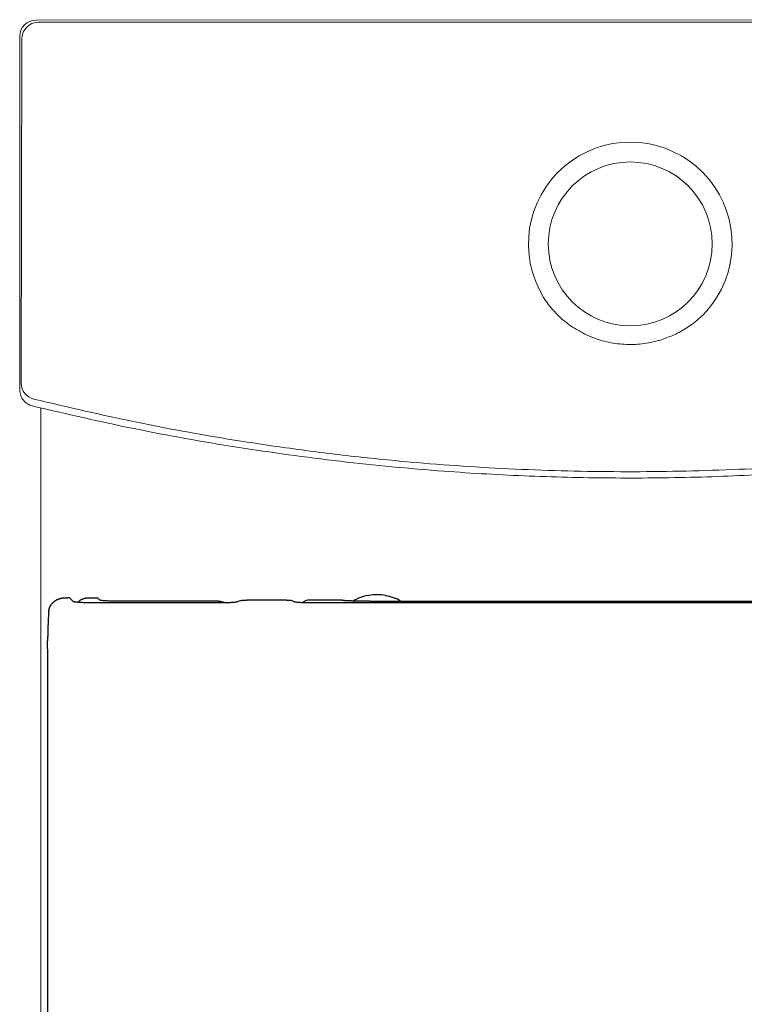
# Model space of a CAD drawing. Header units: millimetres. Extents: x 3778.9 to 3779.272, y 1874.559 to 1875.159.
# Tile 2 of 3: x 3778.9 to 3779.121, y 1874.859 to 1875.159. Entities that reach past the tile are written whole.
import ezdxf

# ---------------------------------------------------------------- set-up
doc = ezdxf.new("R2010")
doc.units = ezdxf.units.MM
doc.linetypes.add('SLD-Solid', pattern=[0])
doc.layers.add('SANINDUSA', color=3, linetype='Continuous')

msp = doc.modelspace()

# ---------------------------------------------------------------- linework, layer by layer
at = {"layer": 'SANINDUSA', "linetype": 'SLD-Solid', "lineweight": 15}
for p, q in [((3779.26726734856, 1875.159406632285), (3778.904936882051, 1875.159291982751)), ((3778.905616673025, 1875.158612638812), (3779.26658798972, 1875.158726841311)), ((3778.899939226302, 1875.154291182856), (3778.899973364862, 1875.046420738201)), ((3778.900400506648, 1875.048496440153), (3778.900619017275, 1875.153611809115))]:
    msp.add_line(p, q, dxfattribs=at)
at = {"layer": 'SANINDUSA'}
for p, q in [((3778.915113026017, 1874.983050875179), (3778.914615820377, 1874.983052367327)), ((3778.915141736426, 1874.983026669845), (3778.916272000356, 1874.981896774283)), ((3778.921621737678, 1874.983027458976), (3778.9236460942, 1874.983027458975)), ((3778.924284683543, 1874.982388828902), (3778.9236460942, 1874.983027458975)), ((3778.967227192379, 1874.982116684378), (3778.966882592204, 1874.982029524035)), ((3778.967572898, 1874.982191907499), (3778.967227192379, 1874.982116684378)), ((3778.96791722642, 1874.982254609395), (3778.967572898, 1874.982191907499)), ((3778.981305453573, 1874.982368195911), (3778.969206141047, 1874.982368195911)), ((3778.982737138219, 1874.982190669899), (3778.982464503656, 1874.982253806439)), ((3778.982996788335, 1874.982114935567), (3778.982737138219, 1874.982190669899)), ((3778.983241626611, 1874.982027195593), (3778.982996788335, 1874.982114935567)), ((3778.998237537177, 1874.982368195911), (3778.988510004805, 1874.982368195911)), ((3778.961654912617, 1874.981507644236), (3778.922257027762, 1874.981507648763)), ((3778.960589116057, 1874.981999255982), (3778.930269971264, 1874.981999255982)), ((3778.96204059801, 1874.981508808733), (3778.961654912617, 1874.981507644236)), ((3778.962421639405, 1874.981512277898), (3778.96204059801, 1874.981508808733)), ((3778.9627955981, 1874.981518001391), (3778.962421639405, 1874.981512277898)), ((3778.963160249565, 1874.981525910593), (3778.9627955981, 1874.981518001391)), ((3778.963647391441, 1874.981540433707), (3778.963160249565, 1874.981525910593)), ((3778.96410179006, 1874.981558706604), (3778.963647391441, 1874.981540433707)), ((3778.964466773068, 1874.981577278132), (3778.96410179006, 1874.981558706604)), ((3778.96474998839, 1874.981594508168), (3778.964466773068, 1874.981577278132)), ((3778.965012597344, 1874.981613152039), (3778.96474998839, 1874.981594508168)), ((3778.965252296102, 1874.981633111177), (3778.965012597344, 1874.981613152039)), ((3778.965466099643, 1874.981654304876), (3778.965252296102, 1874.981633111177)), ((3778.965651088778, 1874.981676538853), (3778.965466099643, 1874.981654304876)), ((3778.965802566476, 1874.981699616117), (3778.965651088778, 1874.981676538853)), ((3778.965919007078, 1874.981723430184), (3778.965802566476, 1874.981699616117)), ((3778.966001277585, 1874.981747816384), (3778.965919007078, 1874.981723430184)), ((3778.966209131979, 1874.98182270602), (3778.966001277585, 1874.981747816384)), ((3778.966541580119, 1874.981931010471), (3778.966209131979, 1874.98182270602)), ((3778.966882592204, 1874.982029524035), (3778.966541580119, 1874.981931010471)), ((3778.983469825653, 1874.981928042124), (3778.983241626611, 1874.982027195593)), ((3778.983678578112, 1874.981818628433), (3778.983469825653, 1874.981928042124)), ((3778.983762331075, 1874.981765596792), (3778.983678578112, 1874.981818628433)), ((3778.983829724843, 1874.981740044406), (3778.983762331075, 1874.981765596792)), ((3778.983940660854, 1874.981715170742), (3778.983829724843, 1874.981740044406)), ((3778.984088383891, 1874.981690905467), (3778.983940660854, 1874.981715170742)), ((3778.984264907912, 1874.981667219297), (3778.984088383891, 1874.981690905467)), ((3778.984466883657, 1874.981644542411), (3778.984264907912, 1874.981667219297)), ((3778.984698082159, 1874.981623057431), (3778.984466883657, 1874.981644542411)), ((3778.984956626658, 1874.981602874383), (3778.984698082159, 1874.981623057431)), ((3778.985240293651, 1874.981584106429), (3778.984956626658, 1874.981602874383)), ((3778.985584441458, 1874.981565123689), (3778.985240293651, 1874.981584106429)), ((3778.985953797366, 1874.98154854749), (3778.985584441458, 1874.981565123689)), ((3778.986260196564, 1874.98153730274), (3778.985953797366, 1874.98154854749)), ((3778.986579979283, 1874.981527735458), (3778.986260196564, 1874.98153730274)), ((3778.986956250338, 1874.981519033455), (3778.986579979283, 1874.981527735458)), ((3778.987342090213, 1874.981512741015), (3778.986956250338, 1874.981519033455)), ((3778.987734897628, 1874.981508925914), (3778.987342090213, 1874.981512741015)), ((3778.988131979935, 1874.981507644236), (3778.987734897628, 1874.981508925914)), ((3779.086282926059, 1874.981507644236), (3778.988131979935, 1874.981507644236)), ((3779.006707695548, 1874.981999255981), (3779.086282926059, 1874.981999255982)), ((3779.086282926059, 1874.981999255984), (3779.16585815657, 1874.981999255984)), ((3779.184433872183, 1874.981507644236), (3779.086282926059, 1874.981507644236)), ((3778.908430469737, 1874.967477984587), (3778.908430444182, 1874.967066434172)), ((3778.908430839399, 1874.967477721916), (3778.908431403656, 1874.967683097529)), ((3778.908431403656, 1874.967683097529), (3778.908432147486, 1874.967888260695)), ((3778.908432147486, 1874.967888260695), (3778.908433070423, 1874.968093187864)), ((3778.908433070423, 1874.968093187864), (3778.908434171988, 1874.968297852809)), ((3778.908434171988, 1874.968297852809), (3778.908435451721, 1874.968502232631)), ((3778.908435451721, 1874.968502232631), (3778.908436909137, 1874.96870630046)), ((3778.908436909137, 1874.96870630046), (3778.908438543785, 1874.968910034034)), ((3778.908438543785, 1874.968910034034), (3778.90844035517, 1874.969113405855)), ((3778.90844035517, 1874.969113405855), (3778.90844234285, 1874.969316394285)), ((3778.90844234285, 1874.969316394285), (3778.908444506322, 1874.969518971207)), ((3778.908444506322, 1874.969518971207), (3778.908446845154, 1874.969721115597)), ((3778.908446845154, 1874.969721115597), (3778.908449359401, 1874.969922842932)), ((3778.908430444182, 1874.967066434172), (3778.9084162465, 1874.738430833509))]:
    msp.add_line(p, q, dxfattribs=at)
at = {"layer": 'SANINDUSA', "flags": 128}
for points in [[(3778.981305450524, 1874.982368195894), (3778.981355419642, 1874.982368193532), (3778.981405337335, 1874.982367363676)], [(3778.981405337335, 1874.982367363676), (3778.981455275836, 1874.982366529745), (3778.981505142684, 1874.982364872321)], [(3778.981505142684, 1874.982364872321), (3778.981555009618, 1874.982363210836), (3778.981604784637, 1874.982360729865)], [(3778.981604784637, 1874.982360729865), (3778.981654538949, 1874.982358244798), (3778.98170418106, 1874.982354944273)]]:
    msp.add_lwpolyline(points, dxfattribs=at)
at = {"layer": 'SANINDUSA', "linetype": 'SLD-Solid', "lineweight": 15}
msp.add_circle((3779.086123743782, 1875.091004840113), 0.02500000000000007, dxfattribs=at)
for centre, radius, start, end in [((3778.905620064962, 1875.153611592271), 0.005001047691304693, 90.03886059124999, 179.9975156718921), ((3779.086123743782, 1875.091004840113), 0.0310505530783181, 328.3551549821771, 211.6811031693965), ((3778.905395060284, 1875.04851269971), 0.004994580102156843, 180.1865233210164, 256.356952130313)]:
    msp.add_arc(centre, radius, start, end, dxfattribs=at)
msp.add_ellipse((3778.904939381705, 1875.154291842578), major_axis=(0.003536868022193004, -0.003534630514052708), ratio=0.9999390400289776, start_param=2.356346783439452, end_param=3.926838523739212, dxfattribs=at)
for points, knots in [([(3779.0597002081, 1875.074697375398), (3779.059974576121, 1875.074270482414), (3779.061117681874, 1875.072491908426), (3779.063548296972, 1875.069592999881), (3779.067449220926, 1875.066130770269), (3779.070599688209, 1875.064415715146), (3779.072293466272, 1875.063493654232)], [0, 0, 0, 0, 0.08924470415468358, 0.371822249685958, 0.6622743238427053, 1, 1, 1, 1]), ([(3779.099971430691, 1875.063502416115), (3779.100426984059, 1875.063728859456), (3779.102329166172, 1875.064674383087), (3779.105502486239, 1875.066757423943), (3779.109407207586, 1875.070217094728), (3779.111459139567, 1875.07314611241), (3779.112557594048, 1875.0747140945)], [0, 0, 0, 0, 0.08935067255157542, 0.3730874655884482, 0.6643968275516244, 1, 1, 1, 1]), ([(3779.072293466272, 1875.063493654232), (3779.073207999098, 1875.063086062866), (3779.075769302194, 1875.061944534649), (3779.080241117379, 1875.060733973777), (3779.085643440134, 1875.060158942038), (3779.09106093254, 1875.06057009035), (3779.095888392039, 1875.061718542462), (3779.0987569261, 1875.062971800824), (3779.099971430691, 1875.063502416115)], [0, 0, 0, 0, 0.1049662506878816, 0.2939756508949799, 0.4829431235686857, 0.6720229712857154, 0.8611382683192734, 1, 1, 1, 1]), ([(3778.899973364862, 1875.046420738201), (3778.900029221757, 1875.045856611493), (3778.9001409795, 1875.044727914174), (3778.901009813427, 1875.043236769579), (3778.902250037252, 1875.042094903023), (3778.903284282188, 1875.041738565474), (3778.903783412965, 1875.041566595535)], [0, 0, 0, 0, 0.2543263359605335, 0.5088527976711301, 0.7629703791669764, 1, 1, 1, 1]), ([(3779.268060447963, 1875.043774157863), (3779.25795683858, 1875.041395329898), (3779.237740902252, 1875.036635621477), (3779.207066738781, 1875.031083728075), (3779.176206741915, 1875.026703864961), (3779.144893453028, 1875.023592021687), (3779.11317400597, 1875.021776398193), (3779.081093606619, 1875.021303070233), (3779.049022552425, 1875.022184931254), (3779.024362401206, 1875.023910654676), (3779.003774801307, 1875.0259316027), (3778.987216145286, 1875.027886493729), (3778.963375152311, 1875.031357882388), (3778.935623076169, 1875.036296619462), (3778.914685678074, 1875.041204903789), (3778.904216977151, 1875.043659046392)], [0, 0, 0, 0, 0.08476538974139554, 0.1696039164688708, 0.254442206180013, 0.3392072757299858, 0.4264333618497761, 0.5137394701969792, 0.6010455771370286, 0.6882716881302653, 0.7154849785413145, 0.7699345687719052, 0.8243841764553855, 0.9121920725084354, 1, 1, 1, 1]), ([(3778.903783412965, 1875.041566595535), (3778.914107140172, 1875.039168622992), (3778.934763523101, 1875.03437060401), (3778.966097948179, 1875.028813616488), (3778.99761581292, 1875.024465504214), (3779.027417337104, 1875.021632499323), (3779.055427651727, 1875.020038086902), (3779.081612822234, 1875.019446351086), (3779.107810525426, 1875.019747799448), (3779.133974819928, 1875.020942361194), (3779.152706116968, 1875.022441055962), (3779.168019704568, 1875.023972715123), (3779.185256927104, 1875.025922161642), (3779.211675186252, 1875.02977395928), (3779.241211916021, 1875.035265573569), (3779.260051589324, 1875.039696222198), (3779.268495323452, 1875.041681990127)], [0, 0, 0, 0, 0.0863343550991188, 0.1727433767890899, 0.259152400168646, 0.3454867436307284, 0.4165526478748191, 0.4876809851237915, 0.55883021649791, 0.6299585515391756, 0.7010244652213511, 0.7118874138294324, 0.7553414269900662, 0.8423399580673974, 0.9293385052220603, 1, 1, 1, 1]), ([(3778.906350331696, 1875.04099406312), (3778.906381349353, 1875.003030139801), (3778.906452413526, 1874.916051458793), (3778.906383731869, 1874.820598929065), (3778.906556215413, 1874.759128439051), (3778.906462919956, 1874.743656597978), (3778.906582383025, 1874.734266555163), (3778.906929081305, 1874.72626229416), (3778.907582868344, 1874.718788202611), (3778.908568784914, 1874.71122100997), (3778.909857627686, 1874.703772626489), (3778.91146081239, 1874.696358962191), (3778.913373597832, 1874.689012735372), (3778.915588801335, 1874.681765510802), (3778.918097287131, 1874.674646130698), (3778.920884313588, 1874.667696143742), (3778.923950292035, 1874.660913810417), (3778.927291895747, 1874.654281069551), (3778.930924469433, 1874.647765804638), (3778.934845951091, 1874.641374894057), (3778.939048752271, 1874.635124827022), (3778.943523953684, 1874.629032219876), (3778.948261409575, 1874.623113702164), (3778.953249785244, 1874.617385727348), (3778.958476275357, 1874.61186478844), (3778.963926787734, 1874.606566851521), (3778.969586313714, 1874.601506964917), (3778.97543961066, 1874.596698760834), (3778.981471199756, 1874.592154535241), (3778.987665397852, 1874.587885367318), (3778.994005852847, 1874.583901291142), (3779.000486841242, 1874.580205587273), (3779.007115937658, 1874.576787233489), (3779.013901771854, 1874.573639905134), (3779.020841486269, 1874.570766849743), (3779.027913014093, 1874.568179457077), (3779.035092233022, 1874.565887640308), (3779.042354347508, 1874.563901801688), (3779.049363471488, 1874.562294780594), (3779.056192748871, 1874.561025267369), (3779.062907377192, 1874.560092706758), (3779.069985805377, 1874.55938730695), (3779.077577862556, 1874.558919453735), (3779.082971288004, 1874.55870252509), (3779.085857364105, 1874.558670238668), (3779.08598398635, 1874.55866882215)], [0, 0, 0, 0, 0.1947783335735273, 0.4462542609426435, 0.4897310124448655, 0.5101592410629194, 0.5256348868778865, 0.5379068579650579, 0.5512557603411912, 0.5641141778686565, 0.5770486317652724, 0.5900270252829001, 0.6030188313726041, 0.6159846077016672, 0.6288965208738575, 0.6417351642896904, 0.6543906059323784, 0.6670728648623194, 0.6798288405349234, 0.6926513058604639, 0.7055316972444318, 0.7184600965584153, 0.7314254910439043, 0.7444160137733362, 0.7574191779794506, 0.7704194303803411, 0.783402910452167, 0.7963575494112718, 0.8092722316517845, 0.8221369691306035, 0.8349431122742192, 0.8476800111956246, 0.8604032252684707, 0.873198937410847, 0.886046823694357, 0.8989277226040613, 0.9118213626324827, 0.9247005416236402, 0.937543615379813, 0.9487045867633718, 0.9603283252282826, 0.972313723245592, 0.9851917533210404, 0.9993503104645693, 1, 1, 1, 1]), ([(3779.085984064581, 1874.558692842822), (3779.087097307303, 1874.558708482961), (3779.090968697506, 1874.558762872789), (3779.097327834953, 1874.559070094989), (3779.104864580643, 1874.559640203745), (3779.111792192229, 1874.560439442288), (3779.118503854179, 1874.561490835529), (3779.125184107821, 1874.562857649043), (3779.132128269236, 1874.564555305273), (3779.139188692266, 1874.566590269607), (3779.146333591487, 1874.568976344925), (3779.153383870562, 1874.571663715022), (3779.16031453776, 1874.574643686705), (3779.167100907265, 1874.577906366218), (3779.173720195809, 1874.581440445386), (3779.180154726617, 1874.5852367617), (3779.186408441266, 1874.589294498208), (3779.192493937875, 1874.593616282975), (3779.198419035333, 1874.598207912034), (3779.204173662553, 1874.603063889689), (3779.209742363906, 1874.608173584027), (3779.215109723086, 1874.613525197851), (3779.220260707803, 1874.619105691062), (3779.2251803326, 1874.624900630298), (3779.229854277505, 1874.630894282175), (3779.234269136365, 1874.637070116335), (3779.238412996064, 1874.643411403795), (3779.242275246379, 1874.649901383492), (3779.245846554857, 1874.656523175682), (3779.249118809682, 1874.663260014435), (3779.252084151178, 1874.670092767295), (3779.254744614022, 1874.677024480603), (3779.257120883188, 1874.684077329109), (3779.259215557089, 1874.691266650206), (3779.261021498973, 1874.698581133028), (3779.262526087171, 1874.705981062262), (3779.263721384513, 1874.713435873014), (3779.264602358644, 1874.720913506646), (3779.265161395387, 1874.728357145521), (3779.265418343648, 1874.735999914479), (3779.265498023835, 1874.744665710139), (3779.265422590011, 1874.757268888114), (3779.265484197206, 1874.777517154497), (3779.265462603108, 1874.873099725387), (3779.265545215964, 1874.962291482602), (3779.265618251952, 1875.041143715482)], [0, 0, 0, 0, 0.005710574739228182, 0.0198589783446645, 0.03264670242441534, 0.04447372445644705, 0.05561838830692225, 0.06748195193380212, 0.07943739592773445, 0.09227778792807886, 0.1051597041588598, 0.1180642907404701, 0.1309674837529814, 0.1438446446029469, 0.1566761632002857, 0.1694443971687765, 0.1821538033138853, 0.1949027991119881, 0.2077183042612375, 0.2205918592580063, 0.2335137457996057, 0.2464731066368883, 0.2594580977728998, 0.2724564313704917, 0.285452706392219, 0.2984327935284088, 0.3113845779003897, 0.3242967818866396, 0.3371592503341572, 0.3499631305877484, 0.3627011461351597, 0.3753529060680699, 0.3880355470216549, 0.4008646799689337, 0.4137513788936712, 0.4266693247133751, 0.4395866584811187, 0.452466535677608, 0.465278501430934, 0.4778625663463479, 0.4916835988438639, 0.5097277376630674, 0.5425084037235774, 0.5955429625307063, 1, 1, 1, 1])]:
    msp.add_open_spline(points, degree=3, knots=knots, dxfattribs=at)
at = {"layer": 'SANINDUSA'}
for points, knots in [([(3778.910615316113, 1874.982040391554), (3778.91064090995, 1874.982058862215), (3778.910692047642, 1874.982095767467), (3778.91074404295, 1874.982131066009), (3778.910770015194, 1874.98214869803)], [0, 0, 0, 0, 0.5004887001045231, 1, 1, 1, 1]), ([(3778.910770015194, 1874.98214869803), (3778.910801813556, 1874.982169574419), (3778.91086539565, 1874.982211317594), (3778.910929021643, 1874.982250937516), (3778.910960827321, 1874.982270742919)], [0, 0, 0, 0, 0.5001150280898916, 1, 1, 1, 1]), ([(3778.910960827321, 1874.982270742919), (3778.910993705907, 1874.982290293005), (3778.911059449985, 1874.982329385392), (3778.911125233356, 1874.982366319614), (3778.911158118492, 1874.982384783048)], [0, 0, 0, 0, 0.5000995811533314, 1, 1, 1, 1]), ([(3778.911158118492, 1874.982384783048), (3778.911192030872, 1874.982402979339), (3778.911259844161, 1874.982439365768), (3778.911327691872, 1874.982473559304), (3778.911361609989, 1874.98249065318)], [0, 0, 0, 0, 0.5000845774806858, 1, 1, 1, 1]), ([(3778.911361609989, 1874.98249065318), (3778.911396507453, 1874.982507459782), (3778.911466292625, 1874.982541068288), (3778.911536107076, 1874.982572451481), (3778.91157100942, 1874.982588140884)], [0, 0, 0, 0, 0.5000699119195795, 1, 1, 1, 1]), ([(3778.91157100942, 1874.982588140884), (3778.911606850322, 1874.982603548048), (3778.911678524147, 1874.982634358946), (3778.911750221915, 1874.982662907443), (3778.911786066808, 1874.982677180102)], [0, 0, 0, 0, 0.500055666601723, 0.9999999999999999, 0.9999999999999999, 0.9999999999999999, 0.9999999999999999]), ([(3778.911786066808, 1874.982677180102), (3778.911822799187, 1874.98269114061), (3778.911896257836, 1874.982719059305), (3778.911969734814, 1874.982744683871), (3778.912006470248, 1874.982757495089)], [0, 0, 0, 0, 0.5000415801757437, 1, 1, 1, 1]), ([(3778.912006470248, 1874.982757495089), (3778.91204404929, 1874.982769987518), (3778.912119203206, 1874.982794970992), (3778.912194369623, 1874.982817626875), (3778.912231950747, 1874.982828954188)], [0, 0, 0, 0, 0.5000277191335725, 1, 1, 1, 1]), ([(3778.912231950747, 1874.982828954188), (3778.912270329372, 1874.982839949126), (3778.912347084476, 1874.982861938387), (3778.912423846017, 1874.982881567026), (3778.912462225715, 1874.982891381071)], [0, 0, 0, 0, 0.5000139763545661, 0.9999999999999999, 0.9999999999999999, 0.9999999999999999, 0.9999999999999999]), ([(3778.912462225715, 1874.982891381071), (3778.912522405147, 1874.982905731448), (3778.912642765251, 1874.982934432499), (3778.912763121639, 1874.982957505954), (3778.912823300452, 1874.982969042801)], [0, 0, 0, 0, 0.499994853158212, 0.9999999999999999, 0.9999999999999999, 0.9999999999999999, 0.9999999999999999]), ([(3778.912823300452, 1874.982969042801), (3778.912884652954, 1874.982979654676), (3778.91300736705, 1874.983000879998), (3778.913130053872, 1874.983016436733), (3778.913191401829, 1874.983024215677)], [0, 0, 0, 0, 0.4999629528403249, 0.9999999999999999, 0.9999999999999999, 0.9999999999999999, 0.9999999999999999]), ([(3778.913191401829, 1874.983024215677), (3778.913253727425, 1874.983031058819), (3778.913378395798, 1874.983044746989), (3778.913503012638, 1874.983052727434), (3778.913565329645, 1874.983056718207)], [0, 0, 0, 0, 0.4999310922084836, 0.9999999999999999, 0.9999999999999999, 0.9999999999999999, 0.9999999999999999]), ([(3778.913565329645, 1874.983056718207), (3778.913628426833, 1874.983059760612), (3778.913754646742, 1874.983065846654), (3778.913880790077, 1874.983066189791), (3778.913943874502, 1874.983066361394)], [0, 0, 0, 0, 0.4998988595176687, 0.9999999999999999, 0.9999999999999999, 0.9999999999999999, 0.9999999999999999]), ([(3778.913943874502, 1874.983066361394), (3778.91401828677, 1874.983065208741), (3778.914167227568, 1874.983062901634), (3778.914391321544, 1874.983049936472), (3778.914532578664, 1874.983051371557), (3778.914615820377, 1874.983052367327)], [0, 0, 0, 0, 0.3328314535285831, 0.6661829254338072, 1, 1, 1, 1]), ([(3778.915141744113, 1874.983027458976), (3778.915136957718, 1874.983032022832), (3778.915127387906, 1874.983041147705), (3778.91511781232, 1874.98304763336), (3778.915113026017, 1874.983050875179)], [0, 0, 0, 0, 0.5001555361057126, 0.9999999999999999, 0.9999999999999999, 0.9999999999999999, 0.9999999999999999]), ([(3778.917685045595, 1874.981662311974), (3778.917693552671, 1874.981672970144), (3778.917771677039, 1874.981770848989), (3778.917993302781, 1874.981987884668), (3778.918324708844, 1874.98226081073), (3778.918710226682, 1874.982501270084), (3778.919076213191, 1874.982683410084), (3778.919464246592, 1874.982834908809), (3778.919735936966, 1874.982905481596), (3778.919873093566, 1874.982941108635)], [0, 0, 0, 0, 0.01522278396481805, 0.1397977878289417, 0.3526712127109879, 0.5090554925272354, 0.6691357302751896, 0.8329708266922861, 1, 1, 1, 1]), ([(3778.919870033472, 1874.982941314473), (3778.919932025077, 1874.982954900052), (3778.920056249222, 1874.982982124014), (3778.920246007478, 1874.983013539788), (3778.920437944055, 1874.983038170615), (3778.920631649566, 1874.983055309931), (3778.920826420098, 1874.983065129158), (3778.921021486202, 1874.983067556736), (3778.921216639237, 1874.983062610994), (3778.921409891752, 1874.983050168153), (3778.921546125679, 1874.983036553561), (3778.921616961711, 1874.983028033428), (3778.921621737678, 1874.983027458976)], [0, 0, 0, 0, 0.1091850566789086, 0.2187944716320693, 0.3287517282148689, 0.4389777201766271, 0.5493915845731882, 0.6599115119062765, 0.7704555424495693, 0.8809463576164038, 0.9919730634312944, 1, 1, 1, 1]), ([(3778.930269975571, 1874.981999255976), (3778.929892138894, 1874.981999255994), (3778.929514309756, 1874.982001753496), (3778.928772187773, 1874.982011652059), (3778.928411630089, 1874.982018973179), (3778.927711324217, 1874.982038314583), (3778.92737113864, 1874.98205041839), (3778.926737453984, 1874.982078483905), (3778.926442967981, 1874.982094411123), (3778.925897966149, 1874.982129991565), (3778.925645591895, 1874.982149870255), (3778.925204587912, 1874.982191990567), (3778.925013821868, 1874.982214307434), (3778.924691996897, 1874.98226146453), (3778.92456153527, 1874.982286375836), (3778.924371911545, 1874.982336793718), (3778.924310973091, 1874.982362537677), (3778.924284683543, 1874.982388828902)], [0, 0, 0, 0, 0.125, 0.125, 0.25, 0.25, 0.375, 0.375, 0.5, 0.5, 0.625, 0.625, 0.75, 0.75, 0.875, 0.875, 1, 1, 1, 1]), ([(3778.96791722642, 1874.982254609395), (3778.967945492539, 1874.982259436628), (3778.968002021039, 1874.982269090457), (3778.968059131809, 1874.982277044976), (3778.968087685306, 1874.982281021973)], [0, 0, 0, 0, 0.500033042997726, 1, 1, 1, 1]), ([(3778.968087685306, 1874.982281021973), (3778.968115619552, 1874.982285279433), (3778.968171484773, 1874.982293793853), (3778.96822786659, 1874.982300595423), (3778.968256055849, 1874.982303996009)], [0, 0, 0, 0, 0.5000292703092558, 1, 1, 1, 1]), ([(3778.968256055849, 1874.982303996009), (3778.968283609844, 1874.982307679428), (3778.968338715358, 1874.982315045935), (3778.968394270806, 1874.982320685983), (3778.968422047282, 1874.98232350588)], [0, 0, 0, 0, 0.5000224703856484, 1, 1, 1, 1]), ([(3778.968422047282, 1874.98232350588), (3778.968449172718, 1874.982326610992), (3778.968503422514, 1874.982332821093), (3778.968558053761, 1874.982337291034), (3778.968585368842, 1874.982339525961)], [0, 0, 0, 0, 0.5000099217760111, 1, 1, 1, 1]), ([(3778.968585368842, 1874.982339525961), (3778.968612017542, 1874.982342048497), (3778.968665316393, 1874.982347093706), (3778.96871892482, 1874.982350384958), (3778.968745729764, 1874.982352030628)], [0, 0, 0, 0, 0.4999863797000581, 0.9999999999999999, 0.9999999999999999, 0.9999999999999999, 0.9999999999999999]), ([(3778.968745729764, 1874.982352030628), (3778.968771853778, 1874.982353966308), (3778.968824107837, 1874.982357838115), (3778.968876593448, 1874.98235994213), (3778.968902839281, 1874.982360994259)], [0, 0, 0, 0, 0.499942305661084, 1, 1, 1, 1]), ([(3778.968902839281, 1874.982360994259), (3778.968928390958, 1874.982362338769), (3778.968979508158, 1874.98236502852), (3778.969030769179, 1874.98236593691), (3778.969056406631, 1874.982366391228)], [0, 0, 0, 0, 0.4998645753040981, 1, 1, 1, 1]), ([(3778.969056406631, 1874.982366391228), (3778.96908133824, 1874.982367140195), (3778.969131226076, 1874.982368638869), (3778.969181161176, 1874.982368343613), (3778.969206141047, 1874.982368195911)], [0, 0, 0, 0, 0.4997532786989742, 0.9999999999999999, 0.9999999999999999, 0.9999999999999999, 0.9999999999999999]), ([(3778.98170418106, 1874.982354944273), (3778.981736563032, 1874.982353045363), (3778.981801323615, 1874.982349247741), (3778.9818655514, 1874.982342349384), (3778.981897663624, 1874.982338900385)], [0, 0, 0, 0, 0.5000259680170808, 0.9999999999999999, 0.9999999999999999, 0.9999999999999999, 0.9999999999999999]), ([(3778.981897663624, 1874.982338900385), (3778.981929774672, 1874.982335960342), (3778.981993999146, 1874.982330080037), (3778.982057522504, 1874.982321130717), (3778.98208928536, 1874.982316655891)], [0, 0, 0, 0, 0.4999814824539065, 0.9999999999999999, 0.9999999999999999, 0.9999999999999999, 0.9999999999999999]), ([(3778.98208928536, 1874.982316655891), (3778.982121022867, 1874.982312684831), (3778.982184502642, 1874.982304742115), (3778.982247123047, 1874.982293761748), (3778.982278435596, 1874.982288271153)], [0, 0, 0, 0, 0.4999625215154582, 1, 1, 1, 1]), ([(3778.982278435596, 1874.982288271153), (3778.982309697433, 1874.982283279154), (3778.982372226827, 1874.982273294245), (3778.982433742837, 1874.98226030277), (3778.982464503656, 1874.982253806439)], [0, 0, 0, 0, 0.4999542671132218, 1, 1, 1, 1]), ([(3778.988510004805, 1874.982368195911), (3778.987988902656, 1874.982326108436), (3778.987137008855, 1874.982257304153), (3778.986471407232, 1874.981739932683), (3778.986212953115, 1874.981539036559)], [0, 0, 0, 0, 0.6116984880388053, 1, 1, 1, 1]), ([(3778.99826376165, 1874.98230162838), (3778.998260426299, 1874.982304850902), (3778.998253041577, 1874.982311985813), (3778.998249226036, 1874.982322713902), (3778.998246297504, 1874.982333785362), (3778.998242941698, 1874.982344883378), (3778.998240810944, 1874.982354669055), (3778.998240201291, 1874.982362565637), (3778.998238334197, 1874.982366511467), (3778.998237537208, 1874.982368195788)], [0, 0, 0, 0, 0.1455143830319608, 0.3221799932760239, 0.4832550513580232, 0.6443301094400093, 0.8221758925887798, 0.9240938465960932, 1, 1, 1, 1]), ([(3778.998307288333, 1874.982279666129), (3778.998298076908, 1874.982283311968), (3778.998279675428, 1874.982290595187), (3778.998269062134, 1874.982297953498), (3778.99826376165, 1874.98230162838)], [0, 0, 0, 0, 0.5005807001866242, 1, 1, 1, 1]), ([(3778.99838148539, 1874.982258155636), (3778.998367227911, 1874.982261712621), (3778.998338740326, 1874.982268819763), (3778.998317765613, 1874.98227605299), (3778.998307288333, 1874.982279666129)], [0, 0, 0, 0, 0.5004804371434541, 0.9999999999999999, 0.9999999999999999, 0.9999999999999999, 0.9999999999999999]), ([(3778.998485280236, 1874.982237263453), (3778.998466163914, 1874.982240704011), (3778.99842795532, 1874.982247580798), (3778.998396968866, 1874.982254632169), (3778.99838148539, 1874.982258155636)], [0, 0, 0, 0, 0.5003147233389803, 1, 1, 1, 1]), ([(3778.998617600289, 1874.982217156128), (3778.998593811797, 1874.98222045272), (3778.998546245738, 1874.982227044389), (3778.998505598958, 1874.98223385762), (3778.998485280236, 1874.982237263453)], [0, 0, 0, 0, 0.5001148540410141, 1, 1, 1, 1]), ([(3778.998777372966, 1874.982198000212), (3778.998749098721, 1874.982201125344), (3778.998692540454, 1874.982207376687), (3778.998642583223, 1874.982213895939), (3778.998617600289, 1874.982217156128)], [0, 0, 0, 0, 0.4999135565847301, 1, 1, 1, 1]), ([(3778.998963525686, 1874.982179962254), (3778.998930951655, 1874.98218288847), (3778.998865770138, 1874.982188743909), (3778.998806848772, 1874.982194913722), (3778.998777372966, 1874.982198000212)], [0, 0, 0, 0, 0.4997433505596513, 0.9999999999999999, 0.9999999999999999, 0.9999999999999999, 0.9999999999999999]), ([(3778.999218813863, 1874.982159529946), (3778.999174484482, 1874.982162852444), (3778.999086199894, 1874.982169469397), (3778.999004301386, 1874.982176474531), (3778.998963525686, 1874.982179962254)], [0, 0, 0, 0, 0.5021191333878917, 1, 1, 1, 1]), ([(3778.999496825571, 1874.982140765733), (3778.99944885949, 1874.982143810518), (3778.999353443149, 1874.982149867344), (3778.999263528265, 1874.982156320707), (3778.999218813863, 1874.982159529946)], [0, 0, 0, 0, 0.5027030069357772, 1, 1, 1, 1]), ([(3778.999795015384, 1874.982123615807), (3778.999743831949, 1874.982126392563), (3778.999642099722, 1874.982131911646), (3778.999545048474, 1874.982137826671), (3778.999496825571, 1874.982140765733)], [0, 0, 0, 0, 0.5031191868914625, 1, 1, 1, 1]), ([(3779.000110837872, 1874.98210802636), (3779.00005685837, 1874.982110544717), (3778.999949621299, 1874.982115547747), (3778.999846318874, 1874.982120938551), (3778.999795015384, 1874.982123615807)], [0, 0, 0, 0, 0.5033660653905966, 1, 1, 1, 1]), ([(3779.00044174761, 1874.982093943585), (3779.000385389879, 1874.982096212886), (3779.000273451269, 1874.982100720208), (3779.000164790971, 1874.98210560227), (3779.000110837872, 1874.98210802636)], [0, 0, 0, 0, 0.5034699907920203, 1, 1, 1, 1]), ([(3779.016134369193, 1874.981999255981), (3779.015971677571, 1874.982104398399), (3779.015112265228, 1874.982659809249), (3779.013343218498, 1874.983315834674), (3779.010874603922, 1874.983908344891), (3779.008290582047, 1874.984044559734), (3779.005725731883, 1874.983724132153), (3779.00344671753, 1874.983095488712), (3779.00215595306, 1874.982365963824), (3779.001609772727, 1874.982057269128)], [0, 0, 0, 0, 0.03817751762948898, 0.20167129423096, 0.3679244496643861, 0.5382953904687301, 0.7083389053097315, 0.8765851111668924, 1, 1, 1, 1]), ([(3778.908794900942, 1874.978872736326), (3778.908797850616, 1874.978911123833), (3778.908803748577, 1874.978987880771), (3778.90880974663, 1874.979063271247), (3778.908812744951, 1874.979100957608)], [0, 0, 0, 0, 0.5001177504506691, 1, 1, 1, 1]), ([(3778.908818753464, 1874.979100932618), (3778.908824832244, 1874.979138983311), (3778.908836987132, 1874.979215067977), (3778.908849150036, 1874.979289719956), (3778.908855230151, 1874.979327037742)], [0, 0, 0, 0, 0.5001098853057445, 0.9999999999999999, 0.9999999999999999, 0.9999999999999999, 0.9999999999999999]), ([(3778.908855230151, 1874.979327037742), (3778.908863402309, 1874.979364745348), (3778.908879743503, 1874.979440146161), (3778.908896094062, 1874.979514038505), (3778.908904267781, 1874.979550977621)], [0, 0, 0, 0, 0.500095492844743, 1, 1, 1, 1]), ([(3778.908904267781, 1874.979550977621), (3778.908914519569, 1874.979588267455), (3778.90893501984, 1874.979662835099), (3778.90895553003, 1874.979735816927), (3778.908965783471, 1874.979772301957)], [0, 0, 0, 0, 0.5000806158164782, 1, 1, 1, 1]), ([(3778.908965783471, 1874.979772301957), (3778.90897810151, 1874.979809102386), (3778.909002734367, 1874.979882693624), (3778.909027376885, 1874.979954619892), (3778.909039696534, 1874.979990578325)], [0, 0, 0, 0, 0.5000653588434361, 1, 1, 1, 1]), ([(3778.909039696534, 1874.979990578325), (3778.90905406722, 1874.980026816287), (3778.90908280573, 1874.980099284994), (3778.909111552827, 1874.980170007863), (3778.909125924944, 1874.980205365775)], [0, 0, 0, 0, 0.5000497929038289, 1, 1, 1, 1]), ([(3778.909125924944, 1874.980205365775), (3778.909142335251, 1874.980240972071), (3778.909175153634, 1874.980312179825), (3778.909207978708, 1874.980381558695), (3778.90922439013, 1874.980416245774)], [0, 0, 0, 0, 0.5000339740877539, 1, 1, 1, 1]), ([(3778.90922439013, 1874.980416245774), (3778.909242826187, 1874.980451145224), (3778.909279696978, 1874.980520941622), (3778.909316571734, 1874.980588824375), (3778.909335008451, 1874.980622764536)], [0, 0, 0, 0, 0.5000179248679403, 1, 1, 1, 1]), ([(3778.909335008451, 1874.980622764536), (3778.909358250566, 1874.980661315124), (3778.909404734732, 1874.980738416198), (3778.909451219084, 1874.980812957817), (3778.909474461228, 1874.980850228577)], [0, 0, 0, 0, 0.5000006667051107, 0.9999999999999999, 0.9999999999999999, 0.9999999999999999, 0.9999999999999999]), ([(3778.909474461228, 1874.980850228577), (3778.909500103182, 1874.980887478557), (3778.909551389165, 1874.980961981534), (3778.909602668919, 1874.981033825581), (3778.909628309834, 1874.981069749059)], [0, 0, 0, 0, 0.4999797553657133, 0.9999999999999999, 0.9999999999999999, 0.9999999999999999, 0.9999999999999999]), ([(3778.909628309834, 1874.981069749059), (3778.909664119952, 1874.981115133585), (3778.909735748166, 1874.981205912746), (3778.909807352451, 1874.981292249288), (3778.90984315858, 1874.981335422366)], [0, 0, 0, 0, 0.4999443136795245, 1, 1, 1, 1]), ([(3778.90984315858, 1874.981335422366), (3778.909882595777, 1874.981378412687), (3778.90996148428, 1874.981464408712), (3778.910040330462, 1874.981545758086), (3778.910079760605, 1874.981586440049)], [0, 0, 0, 0, 0.4999105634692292, 1, 1, 1, 1]), ([(3778.910079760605, 1874.981586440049), (3778.910122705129, 1874.981626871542), (3778.910208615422, 1874.98170775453), (3778.910294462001, 1874.981783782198), (3778.910337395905, 1874.981821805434)], [0, 0, 0, 0, 0.4998763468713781, 1, 1, 1, 1]), ([(3778.910337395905, 1874.981821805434), (3778.910383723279, 1874.981859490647), (3778.910476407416, 1874.981934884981), (3778.910569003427, 1874.982005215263), (3778.910615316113, 1874.982040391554)], [0, 0, 0, 0, 0.4998414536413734, 1, 1, 1, 1]), ([(3778.920520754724, 1874.981525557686), (3778.920448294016, 1874.981527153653), (3778.920307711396, 1874.981530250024), (3778.920105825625, 1874.981535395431), (3778.919917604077, 1874.981540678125), (3778.919741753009, 1874.981546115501), (3778.919576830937, 1874.981551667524), (3778.919272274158, 1874.981562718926), (3778.918861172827, 1874.981580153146), (3778.918294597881, 1874.981610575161), (3778.917755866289, 1874.981647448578), (3778.917268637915, 1874.981691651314), (3778.916917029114, 1874.981733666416), (3778.916663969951, 1874.98177306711), (3778.916497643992, 1874.981807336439), (3778.916384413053, 1874.98183899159), (3778.916309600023, 1874.981868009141), (3778.916284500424, 1874.981887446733), (3778.916272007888, 1874.981897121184)], [0, 0, 0, 0, 0.0314713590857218, 0.06105827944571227, 0.0890032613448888, 0.1154958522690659, 0.1407175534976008, 0.1648409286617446, 0.2576901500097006, 0.3395050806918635, 0.4605740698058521, 0.5691453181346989, 0.6696592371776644, 0.748730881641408, 0.8251509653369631, 0.8841582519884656, 0.9423434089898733, 1, 1, 1, 1]), ([(3778.922257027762, 1874.981507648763), (3778.922180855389, 1874.981507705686), (3778.922030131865, 1874.981507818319), (3778.921807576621, 1874.981508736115), (3778.92159278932, 1874.981510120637), (3778.921388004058, 1874.98151197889), (3778.921194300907, 1874.981514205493), (3778.921011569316, 1874.981516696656), (3778.920839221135, 1874.981519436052), (3778.92067648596, 1874.981522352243), (3778.92057179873, 1874.981524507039), (3778.920520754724, 1874.981525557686)], [0, 0, 0, 0, 0.1297267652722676, 0.256692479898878, 0.379581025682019, 0.497047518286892, 0.6083345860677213, 0.7138911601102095, 0.8141097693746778, 0.9093625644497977, 1, 1, 1, 1]), ([(3778.960589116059, 1874.981999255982), (3778.960640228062, 1874.981998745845), (3778.96074235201, 1874.981997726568), (3778.960844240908, 1874.981990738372), (3778.960895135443, 1874.981987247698)], [0, 0, 0, 0, 0.5004898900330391, 0.9999999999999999, 0.9999999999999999, 0.9999999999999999, 0.9999999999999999]), ([(3778.960895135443, 1874.981987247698), (3778.96094599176, 1874.981982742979), (3778.961047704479, 1874.981973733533), (3778.961148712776, 1874.981958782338), (3778.961199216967, 1874.981951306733)], [0, 0, 0, 0, 0.4999995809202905, 1, 1, 1, 1]), ([(3778.961199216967, 1874.981951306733), (3778.961249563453, 1874.981942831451), (3778.961350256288, 1874.98192588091), (3778.961449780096, 1874.981903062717), (3778.961499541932, 1874.981891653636)], [0, 0, 0, 0, 0.5000006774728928, 0.9999999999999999, 0.9999999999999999, 0.9999999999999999, 0.9999999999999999]), ([(3778.961499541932, 1874.981891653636), (3778.96154906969, 1874.98187925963), (3778.96164812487, 1874.981854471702), (3778.961745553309, 1874.981823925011), (3778.961794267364, 1874.981808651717)], [0, 0, 0, 0, 0.5000016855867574, 1, 1, 1, 1]), ([(3778.961794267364, 1874.981808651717), (3778.961842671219, 1874.981792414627), (3778.961939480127, 1874.981759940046), (3778.962034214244, 1874.98172185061), (3778.962081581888, 1874.981702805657)], [0, 0, 0, 0, 0.4999938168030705, 0.9999999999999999, 0.9999999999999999, 0.9999999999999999, 0.9999999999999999]), ([(3778.962081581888, 1874.981702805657), (3778.962128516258, 1874.981682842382), (3778.962222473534, 1874.981642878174), (3778.962313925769, 1874.981597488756), (3778.962359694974, 1874.981574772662)], [0, 0, 0, 0, 0.4995288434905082, 1, 1, 1, 1]), ([(3779.000785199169, 1874.982081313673), (3779.000726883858, 1874.982083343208), (3779.000611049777, 1874.982087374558), (3779.000497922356, 1874.982091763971), (3779.00044174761, 1874.982093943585)], [0, 0, 0, 0, 0.5034382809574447, 1, 1, 1, 1]), ([(3779.001138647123, 1874.982070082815), (3779.001078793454, 1874.982071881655), (3779.000959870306, 1874.982075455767), (3779.000843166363, 1874.98207936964), (3779.000785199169, 1874.982081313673)], [0, 0, 0, 0, 0.5032970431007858, 1, 1, 1, 1]), ([(3779.001729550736, 1874.982054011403), (3779.001629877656, 1874.982056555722), (3779.001431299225, 1874.982061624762), (3779.00123594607, 1874.98206727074), (3779.001138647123, 1874.982070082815)], [0, 0, 0, 0, 0.5019330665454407, 1, 1, 1, 1]), ([(3779.002330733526, 1874.982040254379), (3779.002229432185, 1874.982042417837), (3779.002027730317, 1874.982046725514), (3779.001828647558, 1874.982051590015), (3779.001729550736, 1874.982054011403)], [0, 0, 0, 0, 0.5022330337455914, 1, 1, 1, 1]), ([(3779.002940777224, 1874.982028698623), (3779.002838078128, 1874.982030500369), (3779.002633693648, 1874.982034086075), (3779.002431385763, 1874.982038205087), (3779.002330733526, 1874.982040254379)], [0, 0, 0, 0, 0.5024799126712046, 1, 1, 1, 1]), ([(3779.003558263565, 1874.982019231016), (3779.003454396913, 1874.982020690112), (3779.003247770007, 1874.982023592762), (3779.003042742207, 1874.982027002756), (3779.002940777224, 1874.982028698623)], [0, 0, 0, 0, 0.5026772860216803, 0.9999999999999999, 0.9999999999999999, 0.9999999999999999, 0.9999999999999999]), ([(3779.00418177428, 1874.982011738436), (3779.004076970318, 1874.98201287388), (3779.003868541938, 1874.982015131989), (3779.003661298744, 1874.982017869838), (3779.003558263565, 1874.982019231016)], [0, 0, 0, 0, 0.502829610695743, 1, 1, 1, 1]), ([(3779.004809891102, 1874.982006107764), (3779.004704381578, 1874.98200693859), (3779.004494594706, 1874.98200859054), (3779.004285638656, 1874.982010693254), (3779.00418177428, 1874.982011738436)], [0, 0, 0, 0, 0.5029367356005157, 1, 1, 1, 1]), ([(3779.005441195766, 1874.982002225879), (3779.005335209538, 1874.982002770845), (3779.005124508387, 1874.98200385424), (3779.004914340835, 1874.982005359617), (3779.004809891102, 1874.982006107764)], [0, 0, 0, 0, 0.5030168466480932, 1, 1, 1, 1]), ([(3779.006074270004, 1874.98199997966), (3779.005968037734, 1874.982000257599), (3779.005756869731, 1874.982000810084), (3779.005545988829, 1874.982001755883), (3779.005441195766, 1874.982002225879)], [0, 0, 0, 0, 0.5030699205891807, 1, 1, 1, 1]), ([(3779.006707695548, 1874.981999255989), (3779.006601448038, 1874.981999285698), (3779.006390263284, 1874.981999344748), (3779.00617916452, 1874.9819997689), (3779.006074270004, 1874.98199997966)], [0, 0, 0, 0, 0.5031021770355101, 1, 1, 1, 1]), ([(3778.908794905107, 1874.978872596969), (3778.908787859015, 1874.978779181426), (3778.908773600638, 1874.978590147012), (3778.908752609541, 1874.978292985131), (3778.908731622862, 1874.977980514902), (3778.908710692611, 1874.977650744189), (3778.908689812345, 1874.977302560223), (3778.90866896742, 1874.976934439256), (3778.908648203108, 1874.976543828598), (3778.908625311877, 1874.976083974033), (3778.908600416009, 1874.975542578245), (3778.908568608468, 1874.974777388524), (3778.908532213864, 1874.973765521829), (3778.908503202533, 1874.972759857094), (3778.908483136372, 1874.971918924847), (3778.908470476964, 1874.971309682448), (3778.908458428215, 1874.970639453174), (3778.908451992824, 1874.970170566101), (3778.90844859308, 1874.969922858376)], [0, 0, 0, 0, 0.03962031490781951, 0.08017512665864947, 0.1217726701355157, 0.164526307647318, 0.2085541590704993, 0.2539892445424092, 0.3010538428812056, 0.3499640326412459, 0.4166627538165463, 0.4877421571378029, 0.6064170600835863, 0.744221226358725, 0.800723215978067, 0.862367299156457, 0.927290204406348, 1, 1, 1, 1])]:
    msp.add_open_spline(points, degree=3, knots=knots, dxfattribs=at)

doc.saveas('drawing.dxf')
